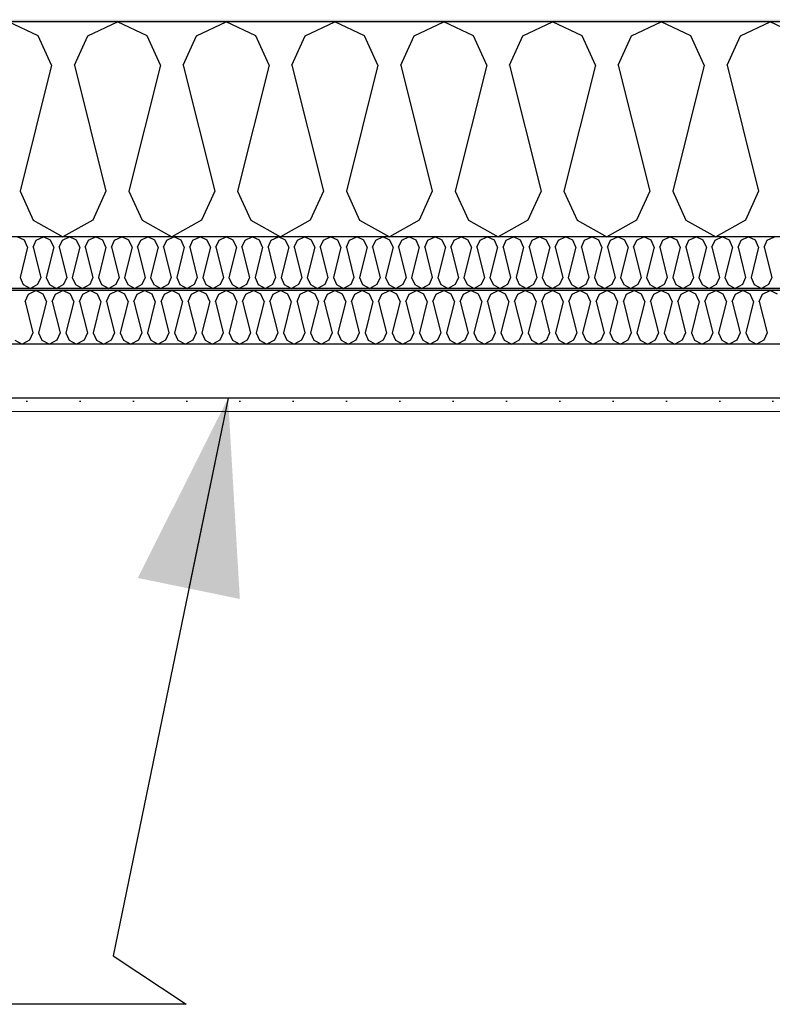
# Model space of a CAD drawing. Header units: millimetres. Extents: x -8544 to 51179, y -2070 to 23603.
# Tile 144 of 174: x 34093 to 34799, y 7402 to 8325. Entities that reach past the tile are written whole.
import ezdxf

# ---------------------------------------------------------------- set-up
doc = ezdxf.new("R2010")
doc.units = ezdxf.units.MM
doc.header["$LTSCALE"] = 0.5
doc.header["$MEASUREMENT"] = 0
doc.linetypes.add('PLINE', pattern=[0])
doc.layers.add('236- Innvendig kledning og overflate(Nye konstruksjoner)', color=7, linetype='Continuous', lineweight=0)
for name, color, linetype in [('256- Faste himlinger og overflatebehandling (Skravur)(Nye konstruksjoner)', 7, 'Continuous'), ('256- Faste himlinger og overflatebehandling(Nye konstruksjoner)', 7, 'Continuous'), ('261- Primærkonstruksjon (tak)', 7, 'Continuous'), ('261- Primærkonstruksjon (tak) (Skravur)', 7, 'Continuous'), ('262- Taktekking (Skravur)(Nye konstruksjoner)', 7, 'Continuous'), ('832- Tekst bygning(Nye konstruksjoner)', 7, 'Continuous')]:
    doc.layers.add(name, color=color, linetype=linetype)
doc.dimstyles.new('GENERATED_STYLE__2', dxfattribs={"dimtxt": 0.18, "dimasz": 182.4, "dimexe": 0.18, "dimexo": 0.0625, "dimgap": 0, "dimtad": 0, "dimtih": 1, "dimtoh": 1, "dimdec": 4, "dimzin": 0, "dimdsep": 46, "dimcen": 0.09, "dimadec": 0, "dimazin": 0, "dimtfac": 1, "dimtdec": 4, "dimtmove": 0, "dimatfit": 3, "dimldrblk": 'ARROWHEAD_5', "dimfxl": 1, "dimtolj": 1, "dimtzin": 0, "dimarcsym": 0})

# ---------------------------------------------------------------- blocks, each defined once
blk = doc.blocks.new('*X10')
at = {"layer": '261- Primærkonstruksjon (tak) (Skravur)', "linetype": 'PLINE'}
for p, q in [((34110.89, 8310.24), (34083.02, 8323.43)), ((34157.2, 8310.24), (34185.07, 8323.43)), ((34212.93, 8310.24), (34185.07, 8323.43)), ((34259.25, 8310.24), (34287.11, 8323.43)), ((34314.98, 8310.24), (34287.11, 8323.43)), ((34361.29, 8310.24), (34389.16, 8323.43)), ((34417.02, 8310.24), (34389.16, 8323.43)), ((34463.34, 8310.24), (34491.2, 8323.43)), ((34519.07, 8310.24), (34491.2, 8323.43)), ((34565.38, 8310.24), (34593.25, 8323.43)), ((34621.11, 8310.24), (34593.25, 8323.43)), ((34667.43, 8310.24), (34695.29, 8323.43)), ((34723.16, 8310.24), (34695.29, 8323.43)), ((34769.47, 8310.24), (34797.34, 8323.43)), ((34825.2, 8310.24), (34797.34, 8323.43)), ((34123.33, 8282.92), (34110.89, 8310.24)), ((34144.76, 8282.92), (34157.2, 8310.24)), ((34225.37, 8282.92), (34212.93, 8310.24)), ((34246.81, 8282.92), (34259.25, 8310.24)), ((34327.42, 8282.92), (34314.98, 8310.24)), ((34348.85, 8282.92), (34361.29, 8310.24)), ((34429.46, 8282.92), (34417.02, 8310.24)), ((34450.9, 8282.92), (34463.34, 8310.24)), ((34531.51, 8282.92), (34519.07, 8310.24)), ((34552.94, 8282.92), (34565.38, 8310.24)), ((34633.55, 8282.92), (34621.11, 8310.24)), ((34654.99, 8282.92), (34667.43, 8310.24)), ((34735.6, 8282.92), (34723.16, 8310.24)), ((34757.03, 8282.92), (34769.47, 8310.24)), ((34123.33, 8282.92), (34093.74, 8164.58)), ((34144.76, 8282.92), (34174.35, 8164.58)), ((34225.37, 8282.92), (34195.79, 8164.58)), ((34246.81, 8282.92), (34276.39, 8164.58)), ((34327.42, 8282.92), (34297.83, 8164.58)), ((34348.85, 8282.92), (34378.44, 8164.58)), ((34429.46, 8282.92), (34399.88, 8164.58)), ((34450.9, 8282.92), (34480.48, 8164.58)), ((34531.51, 8282.92), (34501.92, 8164.58)), ((34552.94, 8282.92), (34582.53, 8164.58)), ((34633.55, 8282.92), (34603.97, 8164.58)), ((34654.99, 8282.92), (34684.57, 8164.58)), ((34735.6, 8282.92), (34706.01, 8164.58)), ((34757.03, 8282.92), (34786.62, 8164.58)), ((34093.74, 8164.58), (34106.18, 8137.26)), ((34174.35, 8164.58), (34161.91, 8137.26)), ((34195.79, 8164.58), (34208.22, 8137.26)), ((34276.39, 8164.58), (34263.96, 8137.26)), ((34297.83, 8164.58), (34310.27, 8137.26)), ((34378.44, 8164.58), (34366, 8137.26)), ((34399.88, 8164.58), (34412.31, 8137.26)), ((34480.48, 8164.58), (34468.05, 8137.26)), ((34501.92, 8164.58), (34514.36, 8137.26)), ((34582.53, 8164.58), (34570.09, 8137.26)), ((34603.97, 8164.58), (34616.4, 8137.26)), ((34684.57, 8164.58), (34672.14, 8137.26)), ((34706.01, 8164.58), (34718.45, 8137.26)), ((34786.62, 8164.58), (34774.18, 8137.26)), ((34106.18, 8137.26), (34134.04, 8121.7)), ((34161.91, 8137.26), (34134.04, 8121.7)), ((34208.22, 8137.26), (34236.09, 8121.7)), ((34263.96, 8137.26), (34236.09, 8121.7)), ((34310.27, 8137.26), (34338.13, 8121.7)), ((34366, 8137.26), (34338.13, 8121.7)), ((34412.31, 8137.26), (34440.18, 8121.7)), ((34468.05, 8137.26), (34440.18, 8121.7)), ((34514.36, 8137.26), (34542.22, 8121.7)), ((34570.09, 8137.26), (34542.22, 8121.7)), ((34616.4, 8137.26), (34644.27, 8121.7)), ((34672.14, 8137.26), (34644.27, 8121.7)), ((34718.45, 8137.26), (34746.31, 8121.7)), ((34774.18, 8137.26), (34746.31, 8121.7))]:
    blk.add_line(p, q, dxfattribs=at)
blk = doc.blocks.new('*X32')
at = {"layer": '256- Faste himlinger og overflatebehandling (Skravur)(Nye konstruksjoner)', "linetype": 'PLINE'}
for p, q in [((34097.87, 8118.54), (34091.19, 8121.7)), ((34108.99, 8118.54), (34115.68, 8121.7)), ((34122.37, 8118.54), (34115.68, 8121.7)), ((34133.48, 8118.54), (34140.17, 8121.7)), ((34146.86, 8118.54), (34140.17, 8121.7)), ((34157.97, 8118.54), (34164.66, 8121.7)), ((34171.35, 8118.54), (34164.66, 8121.7)), ((34182.46, 8118.54), (34189.15, 8121.7)), ((34195.84, 8118.54), (34189.15, 8121.7)), ((34206.95, 8118.54), (34213.64, 8121.7)), ((34220.33, 8118.54), (34213.64, 8121.7)), ((34231.44, 8118.54), (34238.13, 8121.7)), ((34244.82, 8118.54), (34238.13, 8121.7)), ((34255.93, 8118.54), (34262.62, 8121.7)), ((34269.31, 8118.54), (34262.62, 8121.7)), ((34280.42, 8118.54), (34287.11, 8121.7)), ((34293.8, 8118.54), (34287.11, 8121.7)), ((34304.92, 8118.54), (34311.6, 8121.7)), ((34318.29, 8118.54), (34311.6, 8121.7)), ((34329.41, 8118.54), (34336.09, 8121.7)), ((34342.78, 8118.54), (34336.09, 8121.7)), ((34353.9, 8118.54), (34360.58, 8121.7)), ((34367.27, 8118.54), (34360.58, 8121.7)), ((34378.39, 8118.54), (34385.08, 8121.7)), ((34391.76, 8118.54), (34385.08, 8121.7)), ((34402.88, 8118.54), (34409.57, 8121.7)), ((34416.25, 8118.54), (34409.57, 8121.7)), ((34427.37, 8118.54), (34434.06, 8121.7)), ((34440.75, 8118.54), (34434.06, 8121.7)), ((34451.86, 8118.54), (34458.55, 8121.7)), ((34465.24, 8118.54), (34458.55, 8121.7)), ((34476.35, 8118.54), (34483.04, 8121.7)), ((34489.73, 8118.54), (34483.04, 8121.7)), ((34500.84, 8118.54), (34507.53, 8121.7)), ((34514.22, 8118.54), (34507.53, 8121.7)), ((34525.33, 8118.54), (34532.02, 8121.7)), ((34538.71, 8118.54), (34532.02, 8121.7)), ((34549.82, 8118.54), (34556.51, 8121.7)), ((34563.2, 8118.54), (34556.51, 8121.7)), ((34574.31, 8118.54), (34581, 8121.7)), ((34587.69, 8118.54), (34581, 8121.7)), ((34598.8, 8118.54), (34605.49, 8121.7)), ((34612.18, 8118.54), (34605.49, 8121.7)), ((34623.3, 8118.54), (34629.98, 8121.7)), ((34636.67, 8118.54), (34629.98, 8121.7)), ((34647.79, 8118.54), (34654.47, 8121.7)), ((34661.16, 8118.54), (34654.47, 8121.7)), ((34672.28, 8118.54), (34678.97, 8121.7)), ((34685.65, 8118.54), (34678.97, 8121.7)), ((34696.77, 8118.54), (34703.46, 8121.7)), ((34710.14, 8118.54), (34703.46, 8121.7)), ((34721.26, 8118.54), (34727.95, 8121.7)), ((34734.63, 8118.54), (34727.95, 8121.7)), ((34745.75, 8118.54), (34752.44, 8121.7)), ((34759.13, 8118.54), (34752.44, 8121.7)), ((34770.24, 8118.54), (34776.93, 8121.7)), ((34783.62, 8118.54), (34776.93, 8121.7)), ((34794.73, 8118.54), (34801.42, 8121.7)), ((34100.86, 8111.98), (34093.76, 8083.58)), ((34100.86, 8111.98), (34097.87, 8118.54)), ((34106, 8111.98), (34108.99, 8118.54)), ((34106, 8111.98), (34113.1, 8083.58)), ((34125.35, 8111.98), (34118.25, 8083.58)), ((34125.35, 8111.98), (34122.37, 8118.54)), ((34130.49, 8111.98), (34133.48, 8118.54)), ((34130.49, 8111.98), (34137.59, 8083.58)), ((34149.84, 8111.98), (34142.74, 8083.58)), ((34149.84, 8111.98), (34146.86, 8118.54)), ((34154.99, 8111.98), (34157.97, 8118.54)), ((34154.99, 8111.98), (34162.09, 8083.58)), ((34174.33, 8111.98), (34167.23, 8083.58)), ((34174.33, 8111.98), (34171.35, 8118.54)), ((34179.48, 8111.98), (34182.46, 8118.54)), ((34179.48, 8111.98), (34186.58, 8083.58)), ((34198.82, 8111.98), (34191.72, 8083.58)), ((34198.82, 8111.98), (34195.84, 8118.54)), ((34203.97, 8111.98), (34206.95, 8118.54)), ((34203.97, 8111.98), (34211.07, 8083.58)), ((34223.31, 8111.98), (34216.21, 8083.58)), ((34223.31, 8111.98), (34220.33, 8118.54)), ((34228.46, 8111.98), (34231.44, 8118.54)), ((34228.46, 8111.98), (34235.56, 8083.58)), ((34247.8, 8111.98), (34240.7, 8083.58)), ((34247.8, 8111.98), (34244.82, 8118.54)), ((34252.95, 8111.98), (34255.93, 8118.54)), ((34252.95, 8111.98), (34260.05, 8083.58)), ((34272.29, 8111.98), (34265.19, 8083.58)), ((34272.29, 8111.98), (34269.31, 8118.54)), ((34277.44, 8111.98), (34280.42, 8118.54)), ((34277.44, 8111.98), (34284.54, 8083.58)), ((34296.79, 8111.98), (34289.69, 8083.58)), ((34296.79, 8111.98), (34293.8, 8118.54)), ((34301.93, 8111.98), (34304.92, 8118.54)), ((34301.93, 8111.98), (34309.03, 8083.58)), ((34321.28, 8111.98), (34314.18, 8083.58)), ((34321.28, 8111.98), (34318.29, 8118.54)), ((34326.42, 8111.98), (34329.41, 8118.54)), ((34326.42, 8111.98), (34333.52, 8083.58)), ((34345.77, 8111.98), (34338.67, 8083.58)), ((34345.77, 8111.98), (34342.78, 8118.54)), ((34350.91, 8111.98), (34353.9, 8118.54)), ((34350.91, 8111.98), (34358.01, 8083.58)), ((34370.26, 8111.98), (34363.16, 8083.58)), ((34370.26, 8111.98), (34367.27, 8118.54)), ((34375.4, 8111.98), (34378.39, 8118.54)), ((34375.4, 8111.98), (34382.5, 8083.58)), ((34394.75, 8111.98), (34387.65, 8083.58)), ((34394.75, 8111.98), (34391.76, 8118.54)), ((34399.89, 8111.98), (34402.88, 8118.54)), ((34399.89, 8111.98), (34406.99, 8083.58)), ((34419.24, 8111.98), (34412.14, 8083.58)), ((34419.24, 8111.98), (34416.25, 8118.54)), ((34424.38, 8111.98), (34427.37, 8118.54)), ((34424.38, 8111.98), (34431.48, 8083.58)), ((34443.73, 8111.98), (34436.63, 8083.58)), ((34443.73, 8111.98), (34440.75, 8118.54)), ((34448.88, 8111.98), (34451.86, 8118.54)), ((34448.88, 8111.98), (34455.98, 8083.58)), ((34468.22, 8111.98), (34461.12, 8083.58)), ((34468.22, 8111.98), (34465.24, 8118.54)), ((34473.37, 8111.98), (34476.35, 8118.54)), ((34473.37, 8111.98), (34480.47, 8083.58)), ((34492.71, 8111.98), (34485.61, 8083.58)), ((34492.71, 8111.98), (34489.73, 8118.54)), ((34497.86, 8111.98), (34500.84, 8118.54)), ((34497.86, 8111.98), (34504.96, 8083.58)), ((34517.2, 8111.98), (34510.1, 8083.58)), ((34517.2, 8111.98), (34514.22, 8118.54)), ((34522.35, 8111.98), (34525.33, 8118.54)), ((34522.35, 8111.98), (34529.45, 8083.58)), ((34541.69, 8111.98), (34534.59, 8083.58)), ((34541.69, 8111.98), (34538.71, 8118.54)), ((34546.84, 8111.98), (34549.82, 8118.54)), ((34546.84, 8111.98), (34553.94, 8083.58)), ((34566.18, 8111.98), (34559.08, 8083.58)), ((34566.18, 8111.98), (34563.2, 8118.54)), ((34571.33, 8111.98), (34574.31, 8118.54)), ((34571.33, 8111.98), (34578.43, 8083.58)), ((34590.67, 8111.98), (34583.57, 8083.58)), ((34590.67, 8111.98), (34587.69, 8118.54)), ((34595.82, 8111.98), (34598.8, 8118.54)), ((34595.82, 8111.98), (34602.92, 8083.58)), ((34615.17, 8111.98), (34608.07, 8083.58)), ((34615.17, 8111.98), (34612.18, 8118.54)), ((34620.31, 8111.98), (34623.3, 8118.54)), ((34620.31, 8111.98), (34627.41, 8083.58)), ((34639.66, 8111.98), (34632.56, 8083.58)), ((34639.66, 8111.98), (34636.67, 8118.54)), ((34644.8, 8111.98), (34647.79, 8118.54)), ((34644.8, 8111.98), (34651.9, 8083.58)), ((34664.15, 8111.98), (34657.05, 8083.58)), ((34664.15, 8111.98), (34661.16, 8118.54)), ((34669.29, 8111.98), (34672.28, 8118.54)), ((34669.29, 8111.98), (34676.39, 8083.58)), ((34688.64, 8111.98), (34681.54, 8083.58)), ((34688.64, 8111.98), (34685.65, 8118.54)), ((34693.78, 8111.98), (34696.77, 8118.54)), ((34693.78, 8111.98), (34700.88, 8083.58)), ((34713.13, 8111.98), (34706.03, 8083.58)), ((34713.13, 8111.98), (34710.14, 8118.54)), ((34718.27, 8111.98), (34721.26, 8118.54)), ((34718.27, 8111.98), (34725.37, 8083.58)), ((34737.62, 8111.98), (34730.52, 8083.58)), ((34737.62, 8111.98), (34734.63, 8118.54)), ((34742.76, 8111.98), (34745.75, 8118.54)), ((34742.76, 8111.98), (34749.86, 8083.58)), ((34762.11, 8111.98), (34755.01, 8083.58)), ((34762.11, 8111.98), (34759.13, 8118.54)), ((34767.26, 8111.98), (34770.24, 8118.54)), ((34767.26, 8111.98), (34774.36, 8083.58)), ((34786.6, 8111.98), (34779.5, 8083.58)), ((34786.6, 8111.98), (34783.62, 8118.54)), ((34791.75, 8111.98), (34794.73, 8118.54)), ((34791.75, 8111.98), (34798.85, 8083.58)), ((34093.76, 8083.58), (34096.74, 8077.02)), ((34096.74, 8077.02), (34103.43, 8073.29)), ((34110.12, 8077.02), (34103.43, 8073.29)), ((34113.1, 8083.58), (34110.12, 8077.02)), ((34118.25, 8083.58), (34121.23, 8077.02)), ((34121.23, 8077.02), (34127.92, 8073.29)), ((34134.61, 8077.02), (34127.92, 8073.29)), ((34137.59, 8083.58), (34134.61, 8077.02)), ((34142.74, 8083.58), (34145.72, 8077.02)), ((34145.72, 8077.02), (34152.41, 8073.29)), ((34159.1, 8077.02), (34152.41, 8073.29)), ((34162.09, 8083.58), (34159.1, 8077.02)), ((34167.23, 8083.58), (34170.22, 8077.02)), ((34170.22, 8077.02), (34176.9, 8073.29)), ((34183.59, 8077.02), (34176.9, 8073.29)), ((34186.58, 8083.58), (34183.59, 8077.02)), ((34191.72, 8083.58), (34194.71, 8077.02)), ((34194.71, 8077.02), (34201.39, 8073.29)), ((34208.08, 8077.02), (34201.39, 8073.29)), ((34211.07, 8083.58), (34208.08, 8077.02)), ((34216.21, 8083.58), (34219.2, 8077.02)), ((34219.2, 8077.02), (34225.89, 8073.29)), ((34232.57, 8077.02), (34225.89, 8073.29)), ((34235.56, 8083.58), (34232.57, 8077.02)), ((34240.7, 8083.58), (34243.69, 8077.02)), ((34243.69, 8077.02), (34250.38, 8073.29)), ((34257.06, 8077.02), (34250.38, 8073.29)), ((34260.05, 8083.58), (34257.06, 8077.02)), ((34265.19, 8083.58), (34268.18, 8077.02)), ((34268.18, 8077.02), (34274.87, 8073.29)), ((34281.56, 8077.02), (34274.87, 8073.29)), ((34284.54, 8083.58), (34281.56, 8077.02)), ((34289.69, 8083.58), (34292.67, 8077.02)), ((34292.67, 8077.02), (34299.36, 8073.29)), ((34306.05, 8077.02), (34299.36, 8073.29)), ((34309.03, 8083.58), (34306.05, 8077.02)), ((34314.18, 8083.58), (34317.16, 8077.02)), ((34317.16, 8077.02), (34323.85, 8073.29)), ((34330.54, 8077.02), (34323.85, 8073.29)), ((34333.52, 8083.58), (34330.54, 8077.02)), ((34338.67, 8083.58), (34341.65, 8077.02)), ((34341.65, 8077.02), (34348.34, 8073.29)), ((34355.03, 8077.02), (34348.34, 8073.29)), ((34358.01, 8083.58), (34355.03, 8077.02)), ((34363.16, 8083.58), (34366.14, 8077.02)), ((34366.14, 8077.02), (34372.83, 8073.29)), ((34379.52, 8077.02), (34372.83, 8073.29)), ((34382.5, 8083.58), (34379.52, 8077.02)), ((34387.65, 8083.58), (34390.63, 8077.02)), ((34390.63, 8077.02), (34397.32, 8073.29)), ((34404.01, 8077.02), (34397.32, 8073.29)), ((34406.99, 8083.58), (34404.01, 8077.02)), ((34412.14, 8083.58), (34415.12, 8077.02)), ((34415.12, 8077.02), (34421.81, 8073.29)), ((34428.5, 8077.02), (34421.81, 8073.29)), ((34431.48, 8083.58), (34428.5, 8077.02)), ((34436.63, 8083.58), (34439.61, 8077.02)), ((34439.61, 8077.02), (34446.3, 8073.29)), ((34452.99, 8077.02), (34446.3, 8073.29)), ((34455.98, 8083.58), (34452.99, 8077.02)), ((34461.12, 8083.58), (34464.11, 8077.02)), ((34464.11, 8077.02), (34470.79, 8073.29)), ((34477.48, 8077.02), (34470.79, 8073.29)), ((34480.47, 8083.58), (34477.48, 8077.02)), ((34485.61, 8083.58), (34488.6, 8077.02)), ((34488.6, 8077.02), (34495.28, 8073.29)), ((34501.97, 8077.02), (34495.28, 8073.29)), ((34504.96, 8083.58), (34501.97, 8077.02)), ((34510.1, 8083.58), (34513.09, 8077.02)), ((34513.09, 8077.02), (34519.77, 8073.29)), ((34526.46, 8077.02), (34519.77, 8073.29)), ((34529.45, 8083.58), (34526.46, 8077.02)), ((34534.59, 8083.58), (34537.58, 8077.02)), ((34537.58, 8077.02), (34544.27, 8073.29)), ((34550.95, 8077.02), (34544.27, 8073.29)), ((34553.94, 8083.58), (34550.95, 8077.02)), ((34559.08, 8083.58), (34562.07, 8077.02)), ((34562.07, 8077.02), (34568.76, 8073.29)), ((34575.44, 8077.02), (34568.76, 8073.29)), ((34578.43, 8083.58), (34575.44, 8077.02)), ((34583.57, 8083.58), (34586.56, 8077.02)), ((34586.56, 8077.02), (34593.25, 8073.29)), ((34599.94, 8077.02), (34593.25, 8073.29)), ((34602.92, 8083.58), (34599.94, 8077.02)), ((34608.07, 8083.58), (34611.05, 8077.02)), ((34611.05, 8077.02), (34617.74, 8073.29)), ((34624.43, 8077.02), (34617.74, 8073.29)), ((34627.41, 8083.58), (34624.43, 8077.02)), ((34632.56, 8083.58), (34635.54, 8077.02)), ((34635.54, 8077.02), (34642.23, 8073.29)), ((34648.92, 8077.02), (34642.23, 8073.29)), ((34651.9, 8083.58), (34648.92, 8077.02)), ((34657.05, 8083.58), (34660.03, 8077.02)), ((34660.03, 8077.02), (34666.72, 8073.29)), ((34673.41, 8077.02), (34666.72, 8073.29)), ((34676.39, 8083.58), (34673.41, 8077.02)), ((34681.54, 8083.58), (34684.52, 8077.02)), ((34684.52, 8077.02), (34691.21, 8073.29)), ((34697.9, 8077.02), (34691.21, 8073.29)), ((34700.88, 8083.58), (34697.9, 8077.02)), ((34706.03, 8083.58), (34709.01, 8077.02)), ((34709.01, 8077.02), (34715.7, 8073.29)), ((34722.39, 8077.02), (34715.7, 8073.29)), ((34725.37, 8083.58), (34722.39, 8077.02)), ((34730.52, 8083.58), (34733.5, 8077.02)), ((34733.5, 8077.02), (34740.19, 8073.29)), ((34746.88, 8077.02), (34740.19, 8073.29)), ((34749.86, 8083.58), (34746.88, 8077.02)), ((34755.01, 8083.58), (34757.99, 8077.02)), ((34757.99, 8077.02), (34764.68, 8073.29)), ((34771.37, 8077.02), (34764.68, 8073.29)), ((34774.36, 8083.58), (34771.37, 8077.02)), ((34779.5, 8083.58), (34782.49, 8077.02)), ((34782.49, 8077.02), (34789.17, 8073.29)), ((34795.86, 8077.02), (34789.17, 8073.29)), ((34798.85, 8083.58), (34795.86, 8077.02))]:
    blk.add_line(p, q, dxfattribs=at)
blk = doc.blocks.new('*X33')
at = {"layer": '256- Faste himlinger og overflatebehandling (Skravur)(Nye konstruksjoner)', "linetype": 'PLINE'}
for p, q in [((34098.46, 8061.14), (34101.57, 8067.98)), ((34101.57, 8067.98), (34108.53, 8071.27)), ((34115.5, 8067.98), (34108.53, 8071.27)), ((34118.61, 8061.14), (34115.5, 8067.98)), ((34123.97, 8061.14), (34127.08, 8067.98)), ((34127.08, 8067.98), (34134.04, 8071.27)), ((34141.01, 8067.98), (34134.04, 8071.27)), ((34144.12, 8061.14), (34141.01, 8067.98)), ((34149.48, 8061.14), (34152.59, 8067.98)), ((34152.59, 8067.98), (34159.56, 8071.27)), ((34166.52, 8067.98), (34159.56, 8071.27)), ((34169.63, 8061.14), (34166.52, 8067.98)), ((34174.99, 8061.14), (34178.1, 8067.98)), ((34178.1, 8067.98), (34185.07, 8071.27)), ((34192.03, 8067.98), (34185.07, 8071.27)), ((34195.14, 8061.14), (34192.03, 8067.98)), ((34200.5, 8061.14), (34203.61, 8067.98)), ((34203.61, 8067.98), (34210.58, 8071.27)), ((34217.55, 8067.98), (34210.58, 8071.27)), ((34220.65, 8061.14), (34217.55, 8067.98)), ((34226.01, 8061.14), (34229.12, 8067.98)), ((34229.12, 8067.98), (34236.09, 8071.27)), ((34243.06, 8067.98), (34236.09, 8071.27)), ((34246.17, 8061.14), (34243.06, 8067.98)), ((34251.53, 8061.14), (34254.63, 8067.98)), ((34254.63, 8067.98), (34261.6, 8071.27)), ((34268.57, 8067.98), (34261.6, 8071.27)), ((34271.68, 8061.14), (34268.57, 8067.98)), ((34277.04, 8061.14), (34280.15, 8067.98)), ((34280.15, 8067.98), (34287.11, 8071.27)), ((34294.08, 8067.98), (34287.11, 8071.27)), ((34297.19, 8061.14), (34294.08, 8067.98)), ((34302.55, 8061.14), (34305.66, 8067.98)), ((34305.66, 8067.98), (34312.62, 8071.27)), ((34319.59, 8067.98), (34312.62, 8071.27)), ((34322.7, 8061.14), (34319.59, 8067.98)), ((34328.06, 8061.14), (34331.17, 8067.98)), ((34331.17, 8067.98), (34338.13, 8071.27)), ((34345.1, 8067.98), (34338.13, 8071.27)), ((34348.21, 8061.14), (34345.1, 8067.98)), ((34353.57, 8061.14), (34356.68, 8067.98)), ((34356.68, 8067.98), (34363.65, 8071.27)), ((34370.61, 8067.98), (34363.65, 8071.27)), ((34373.72, 8061.14), (34370.61, 8067.98)), ((34379.08, 8061.14), (34382.19, 8067.98)), ((34382.19, 8067.98), (34389.16, 8071.27)), ((34396.12, 8067.98), (34389.16, 8071.27)), ((34399.23, 8061.14), (34396.12, 8067.98)), ((34404.59, 8061.14), (34407.7, 8067.98)), ((34407.7, 8067.98), (34414.67, 8071.27)), ((34421.64, 8067.98), (34414.67, 8071.27)), ((34424.74, 8061.14), (34421.64, 8067.98)), ((34430.1, 8061.14), (34433.21, 8067.98)), ((34433.21, 8067.98), (34440.18, 8071.27)), ((34447.15, 8067.98), (34440.18, 8071.27)), ((34450.26, 8061.14), (34447.15, 8067.98)), ((34455.62, 8061.14), (34458.72, 8067.98)), ((34458.72, 8067.98), (34465.69, 8071.27)), ((34472.66, 8067.98), (34465.69, 8071.27)), ((34475.77, 8061.14), (34472.66, 8067.98)), ((34481.13, 8061.14), (34484.24, 8067.98)), ((34484.24, 8067.98), (34491.2, 8071.27)), ((34498.17, 8067.98), (34491.2, 8071.27)), ((34501.28, 8061.14), (34498.17, 8067.98)), ((34506.64, 8061.14), (34509.75, 8067.98)), ((34509.75, 8067.98), (34516.71, 8071.27)), ((34523.68, 8067.98), (34516.71, 8071.27)), ((34526.79, 8061.14), (34523.68, 8067.98)), ((34532.15, 8061.14), (34535.26, 8067.98)), ((34535.26, 8067.98), (34542.22, 8071.27)), ((34549.19, 8067.98), (34542.22, 8071.27)), ((34552.3, 8061.14), (34549.19, 8067.98)), ((34557.66, 8061.14), (34560.77, 8067.98)), ((34560.77, 8067.98), (34567.74, 8071.27)), ((34574.7, 8067.98), (34567.74, 8071.27)), ((34577.81, 8061.14), (34574.7, 8067.98)), ((34583.17, 8061.14), (34586.28, 8067.98)), ((34586.28, 8067.98), (34593.25, 8071.27)), ((34600.21, 8067.98), (34593.25, 8071.27)), ((34603.32, 8061.14), (34600.21, 8067.98)), ((34608.68, 8061.14), (34611.79, 8067.98)), ((34611.79, 8067.98), (34618.76, 8071.27)), ((34625.73, 8067.98), (34618.76, 8071.27)), ((34628.83, 8061.14), (34625.73, 8067.98)), ((34634.19, 8061.14), (34637.3, 8067.98)), ((34637.3, 8067.98), (34644.27, 8071.27)), ((34651.24, 8067.98), (34644.27, 8071.27)), ((34654.35, 8061.14), (34651.24, 8067.98)), ((34659.71, 8061.14), (34662.81, 8067.98)), ((34662.81, 8067.98), (34669.78, 8071.27)), ((34676.75, 8067.98), (34669.78, 8071.27)), ((34679.86, 8061.14), (34676.75, 8067.98)), ((34685.22, 8061.14), (34688.33, 8067.98)), ((34688.33, 8067.98), (34695.29, 8071.27)), ((34702.26, 8067.98), (34695.29, 8071.27)), ((34705.37, 8061.14), (34702.26, 8067.98)), ((34710.73, 8061.14), (34713.84, 8067.98)), ((34713.84, 8067.98), (34720.8, 8071.27)), ((34727.77, 8067.98), (34720.8, 8071.27)), ((34730.88, 8061.14), (34727.77, 8067.98)), ((34736.24, 8061.14), (34739.35, 8067.98)), ((34739.35, 8067.98), (34746.31, 8071.27)), ((34753.28, 8067.98), (34746.31, 8071.27)), ((34756.39, 8061.14), (34753.28, 8067.98)), ((34761.75, 8061.14), (34764.86, 8067.98)), ((34764.86, 8067.98), (34771.83, 8071.27)), ((34778.79, 8067.98), (34771.83, 8071.27)), ((34781.9, 8061.14), (34778.79, 8067.98)), ((34787.26, 8061.14), (34790.37, 8067.98)), ((34790.37, 8067.98), (34797.34, 8071.27)), ((34804.3, 8067.98), (34797.34, 8071.27)), ((34098.46, 8061.14), (34105.85, 8031.56)), ((34118.61, 8061.14), (34111.21, 8031.56)), ((34123.97, 8061.14), (34131.37, 8031.56)), ((34144.12, 8061.14), (34136.72, 8031.56)), ((34149.48, 8061.14), (34156.88, 8031.56)), ((34169.63, 8061.14), (34162.24, 8031.56)), ((34174.99, 8061.14), (34182.39, 8031.56)), ((34195.14, 8061.14), (34187.75, 8031.56)), ((34200.5, 8061.14), (34207.9, 8031.56)), ((34220.65, 8061.14), (34213.26, 8031.56)), ((34226.01, 8061.14), (34233.41, 8031.56)), ((34246.17, 8061.14), (34238.77, 8031.56)), ((34251.53, 8061.14), (34258.92, 8031.56)), ((34271.68, 8061.14), (34264.28, 8031.56)), ((34277.04, 8061.14), (34284.43, 8031.56)), ((34297.19, 8061.14), (34289.79, 8031.56)), ((34302.55, 8061.14), (34309.94, 8031.56)), ((34322.7, 8061.14), (34315.3, 8031.56)), ((34328.06, 8061.14), (34335.45, 8031.56)), ((34348.21, 8061.14), (34340.81, 8031.56)), ((34353.57, 8061.14), (34360.97, 8031.56)), ((34373.72, 8061.14), (34366.33, 8031.56)), ((34379.08, 8061.14), (34386.48, 8031.56)), ((34399.23, 8061.14), (34391.84, 8031.56)), ((34404.59, 8061.14), (34411.99, 8031.56)), ((34424.74, 8061.14), (34417.35, 8031.56)), ((34430.1, 8061.14), (34437.5, 8031.56)), ((34450.26, 8061.14), (34442.86, 8031.56)), ((34455.62, 8061.14), (34463.01, 8031.56)), ((34475.77, 8061.14), (34468.37, 8031.56)), ((34481.13, 8061.14), (34488.52, 8031.56)), ((34501.28, 8061.14), (34493.88, 8031.56)), ((34506.64, 8061.14), (34514.03, 8031.56)), ((34526.79, 8061.14), (34519.39, 8031.56)), ((34532.15, 8061.14), (34539.54, 8031.56)), ((34552.3, 8061.14), (34544.9, 8031.56)), ((34557.66, 8061.14), (34565.06, 8031.56)), ((34577.81, 8061.14), (34570.42, 8031.56)), ((34583.17, 8061.14), (34590.57, 8031.56)), ((34603.32, 8061.14), (34595.93, 8031.56)), ((34608.68, 8061.14), (34616.08, 8031.56)), ((34628.83, 8061.14), (34621.44, 8031.56)), ((34634.19, 8061.14), (34641.59, 8031.56)), ((34654.35, 8061.14), (34646.95, 8031.56)), ((34659.71, 8061.14), (34667.1, 8031.56)), ((34679.86, 8061.14), (34672.46, 8031.56)), ((34685.22, 8061.14), (34692.61, 8031.56)), ((34705.37, 8061.14), (34697.97, 8031.56)), ((34710.73, 8061.14), (34718.12, 8031.56)), ((34730.88, 8061.14), (34723.48, 8031.56)), ((34736.24, 8061.14), (34743.63, 8031.56)), ((34756.39, 8061.14), (34748.99, 8031.56)), ((34761.75, 8061.14), (34769.15, 8031.56)), ((34781.9, 8061.14), (34774.51, 8031.56)), ((34787.26, 8061.14), (34794.66, 8031.56)), ((34105.85, 8031.56), (34102.74, 8024.73)), ((34111.21, 8031.56), (34114.32, 8024.73)), ((34131.37, 8031.56), (34128.26, 8024.73)), ((34136.72, 8031.56), (34139.83, 8024.73)), ((34156.88, 8031.56), (34153.77, 8024.73)), ((34162.24, 8031.56), (34165.34, 8024.73)), ((34182.39, 8031.56), (34179.28, 8024.73)), ((34187.75, 8031.56), (34190.86, 8024.73)), ((34207.9, 8031.56), (34204.79, 8024.73)), ((34213.26, 8031.56), (34216.37, 8024.73)), ((34233.41, 8031.56), (34230.3, 8024.73)), ((34238.77, 8031.56), (34241.88, 8024.73)), ((34258.92, 8031.56), (34255.81, 8024.73)), ((34264.28, 8031.56), (34267.39, 8024.73)), ((34284.43, 8031.56), (34281.32, 8024.73)), ((34289.79, 8031.56), (34292.9, 8024.73)), ((34309.94, 8031.56), (34306.83, 8024.73)), ((34315.3, 8031.56), (34318.41, 8024.73)), ((34335.45, 8031.56), (34332.35, 8024.73)), ((34340.81, 8031.56), (34343.92, 8024.73)), ((34360.97, 8031.56), (34357.86, 8024.73)), ((34366.33, 8031.56), (34369.43, 8024.73)), ((34386.48, 8031.56), (34383.37, 8024.73)), ((34391.84, 8031.56), (34394.95, 8024.73)), ((34411.99, 8031.56), (34408.88, 8024.73)), ((34417.35, 8031.56), (34420.46, 8024.73)), ((34437.5, 8031.56), (34434.39, 8024.73)), ((34442.86, 8031.56), (34445.97, 8024.73)), ((34463.01, 8031.56), (34459.9, 8024.73)), ((34468.37, 8031.56), (34471.48, 8024.73)), ((34488.52, 8031.56), (34485.41, 8024.73)), ((34493.88, 8031.56), (34496.99, 8024.73)), ((34514.03, 8031.56), (34510.92, 8024.73)), ((34519.39, 8031.56), (34522.5, 8024.73)), ((34539.54, 8031.56), (34536.44, 8024.73)), ((34544.9, 8031.56), (34548.01, 8024.73)), ((34565.06, 8031.56), (34561.95, 8024.73)), ((34570.42, 8031.56), (34573.52, 8024.73)), ((34590.57, 8031.56), (34587.46, 8024.73)), ((34595.93, 8031.56), (34599.04, 8024.73)), ((34616.08, 8031.56), (34612.97, 8024.73)), ((34621.44, 8031.56), (34624.55, 8024.73)), ((34641.59, 8031.56), (34638.48, 8024.73)), ((34646.95, 8031.56), (34650.06, 8024.73)), ((34667.1, 8031.56), (34663.99, 8024.73)), ((34672.46, 8031.56), (34675.57, 8024.73)), ((34692.61, 8031.56), (34689.5, 8024.73)), ((34697.97, 8031.56), (34701.08, 8024.73)), ((34718.12, 8031.56), (34715.01, 8024.73)), ((34723.48, 8031.56), (34726.59, 8024.73)), ((34743.63, 8031.56), (34740.53, 8024.73)), ((34748.99, 8031.56), (34752.1, 8024.73)), ((34769.15, 8031.56), (34766.04, 8024.73)), ((34774.51, 8031.56), (34777.61, 8024.73)), ((34794.66, 8031.56), (34791.55, 8024.73)), ((34088.81, 8024.73), (34095.78, 8020.84)), ((34102.74, 8024.73), (34095.78, 8020.84)), ((34114.32, 8024.73), (34121.29, 8020.84)), ((34128.26, 8024.73), (34121.29, 8020.84)), ((34139.83, 8024.73), (34146.8, 8020.84)), ((34153.77, 8024.73), (34146.8, 8020.84)), ((34165.34, 8024.73), (34172.31, 8020.84)), ((34179.28, 8024.73), (34172.31, 8020.84)), ((34190.86, 8024.73), (34197.82, 8020.84)), ((34204.79, 8024.73), (34197.82, 8020.84)), ((34216.37, 8024.73), (34223.33, 8020.84)), ((34230.3, 8024.73), (34223.33, 8020.84)), ((34241.88, 8024.73), (34248.85, 8020.84)), ((34255.81, 8024.73), (34248.85, 8020.84)), ((34267.39, 8024.73), (34274.36, 8020.84)), ((34281.32, 8024.73), (34274.36, 8020.84)), ((34292.9, 8024.73), (34299.87, 8020.84)), ((34306.83, 8024.73), (34299.87, 8020.84)), ((34318.41, 8024.73), (34325.38, 8020.84)), ((34332.35, 8024.73), (34325.38, 8020.84)), ((34343.92, 8024.73), (34350.89, 8020.84)), ((34357.86, 8024.73), (34350.89, 8020.84)), ((34369.43, 8024.73), (34376.4, 8020.84)), ((34383.37, 8024.73), (34376.4, 8020.84)), ((34394.95, 8024.73), (34401.91, 8020.84)), ((34408.88, 8024.73), (34401.91, 8020.84)), ((34420.46, 8024.73), (34427.42, 8020.84)), ((34434.39, 8024.73), (34427.42, 8020.84)), ((34445.97, 8024.73), (34452.94, 8020.84)), ((34459.9, 8024.73), (34452.94, 8020.84)), ((34471.48, 8024.73), (34478.45, 8020.84)), ((34485.41, 8024.73), (34478.45, 8020.84)), ((34496.99, 8024.73), (34503.96, 8020.84)), ((34510.92, 8024.73), (34503.96, 8020.84)), ((34522.5, 8024.73), (34529.47, 8020.84)), ((34536.44, 8024.73), (34529.47, 8020.84)), ((34548.01, 8024.73), (34554.98, 8020.84)), ((34561.95, 8024.73), (34554.98, 8020.84)), ((34573.52, 8024.73), (34580.49, 8020.84)), ((34587.46, 8024.73), (34580.49, 8020.84)), ((34599.04, 8024.73), (34606, 8020.84)), ((34612.97, 8024.73), (34606, 8020.84)), ((34624.55, 8024.73), (34631.51, 8020.84)), ((34638.48, 8024.73), (34631.51, 8020.84)), ((34650.06, 8024.73), (34657.03, 8020.84)), ((34663.99, 8024.73), (34657.03, 8020.84)), ((34675.57, 8024.73), (34682.54, 8020.84)), ((34689.5, 8024.73), (34682.54, 8020.84)), ((34701.08, 8024.73), (34708.05, 8020.84)), ((34715.01, 8024.73), (34708.05, 8020.84)), ((34726.59, 8024.73), (34733.56, 8020.84)), ((34740.53, 8024.73), (34733.56, 8020.84)), ((34752.1, 8024.73), (34759.07, 8020.84)), ((34766.04, 8024.73), (34759.07, 8020.84)), ((34777.61, 8024.73), (34784.58, 8020.84)), ((34791.55, 8024.73), (34784.58, 8020.84))]:
    blk.add_line(p, q, dxfattribs=at)
blk = doc.blocks.new('ARROWHEAD_5')
at = {"linetype": 'Continuous'}
blk.add_hatch(color=256, dxfattribs=at).paths.add_polyline_path([(-1, 0.2679), (0, 0), (-1, -0.2679)])
blk.add_line((0, 0), (-1, 0), dxfattribs=at)

msp = doc.modelspace()

# ---------------------------------------------------------------- hatches: boundary and pattern name
at = {"layer": '256- Faste himlinger og overflatebehandling (Skravur)(Nye konstruksjoner)', "linetype": 'Continuous'}
msp.add_hatch(color=256, dxfattribs=at).paths.add_polyline_path([(35321.93, 8073.29), (31911.93, 8073.29), (31911.93, 8071.27), (35321.93, 8071.27)])
h = msp.add_hatch(dxfattribs=at)
h.set_pattern_fill('Gips', color=256, style=0, pattern_type=2)
h.set_pattern_definition([(0, (0, 0), (0, 86.60254), [0, -50]), (0, (25, 43.3), (0, 86.60254), [0, -50])])
h.paths.add_polyline_path([(31911.93, 7970.41), (31911.93, 7957.8), (35321.93, 7957.8), (35321.93, 7970.41)])
at = {"layer": '262- Taktekking (Skravur)(Nye konstruksjoner)', "linetype": 'Continuous'}
h = msp.add_hatch(dxfattribs=at)
h.set_pattern_fill('Prikker_tett', color=256, style=0, pattern_type=2)
h.set_pattern_definition([(0, (0, 0), (0, 43.30127), [0, -25]), (0, (12.5, 21.65), (0, 43.30127), [0, -25])])
h.paths.add_polyline_path([(28071.93, 8323.43), (39161.93, 8323.43), (39161.93, 8325.45), (28071.93, 8325.45)])

# ---------------------------------------------------------------- linework, layer by layer
at = {"layer": '236- Innvendig kledning og overflate(Nye konstruksjoner)', "linetype": 'PLINE'}
msp.add_line((35321.93, 7957.8), (31911.93, 7957.8), dxfattribs=at)
at = {"layer": '256- Faste himlinger og overflatebehandling(Nye konstruksjoner)', "linetype": 'PLINE'}
for p, q in [((35321.93, 8073.29), (31911.93, 8073.29)), ((35321.93, 8071.27), (31911.93, 8071.27)), ((35321.93, 8020.84), (31911.93, 8020.84)), ((35321.93, 7970.41), (31911.93, 7970.41))]:
    msp.add_line(p, q, dxfattribs=at)
at = {"layer": '261- Primærkonstruksjon (tak)', "linetype": 'PLINE'}
for p, q in [((39111.93, 8323.43), (28121.93, 8323.43)), ((35321.93, 8121.7), (31911.93, 8121.7))]:
    msp.add_line(p, q, dxfattribs=at)

# ---------------------------------------------------------------- block references
at = {"layer": '256- Faste himlinger og overflatebehandling(Nye konstruksjoner)'}
for name in ['*X32', '*X33']:
    msp.add_blockref(name, (0, 0), dxfattribs=at)
at = {"layer": '261- Primærkonstruksjon (tak)'}
msp.add_blockref('*X10', (0, 0), dxfattribs=at)

# ---------------------------------------------------------------- leaders
at = {"layer": '832- Tekst bygning(Nye konstruksjoner)', "linetype": 'PLINE', "annotation_type": 0, "has_hookline": 1, "hookline_direction": 1, "text_width": 1567.2}
msp.add_leader([(34288.9, 7970.41), (34181.02, 7447.02), (34249.55, 7401.59), (34067.15, 7401.59)], dimstyle='GENERATED_STYLE__2', dxfattribs=at)

doc.saveas('drawing.dxf')
